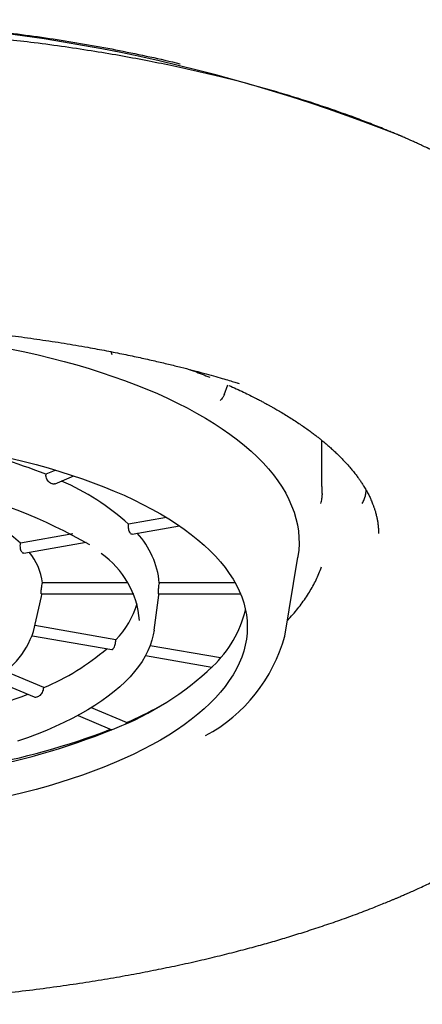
# Model space of a CAD drawing. Header units: millimetres. Extents: x 8 to 1191, y 12 to 1197.
# Tile 43 of 60: x 546.36 to 551.96, y 1108.67 to 1122.35. Entities that reach past the tile are written whole.
import ezdxf

# ---------------------------------------------------------------- set-up
doc = ezdxf.new("R2010")
doc.units = ezdxf.units.MM

msp = doc.modelspace()

# ---------------------------------------------------------------- linework, layer by layer
at = {"color": 7, "linetype": 'Continuous', "lineweight": 30}
for p, q in [((547.648, 1117.691), (547.637, 1117.736)), ((549.207, 1117.139), (549.259, 1117.274)), ((549.396, 1117.3), (549.416, 1117.294)), ((549.416, 1117.294), (549.416, 1117.294)), ((549.21, 1117.147), (549.206, 1117.136)), ((550.565, 1115.865), (550.565, 1116.505)), ((546.864, 1116.09), (546.728, 1116.033)), ((546.728, 1116.033), (546.728, 1116.018)), ((546.855, 1115.9), (547.115, 1116.011)), ((548.405, 1115.431), (547.877, 1115.338)), ((547.926, 1115.2), (548.585, 1115.315)), ((547.101, 1115.203), (546.376, 1115.076)), ((546.419, 1114.936), (547.286, 1115.088)), ((550.05, 1113.784), (550.232, 1114.88)), ((546.677, 1114.509), (546.679, 1114.523)), ((547.868, 1114.523), (546.679, 1114.523)), ((548.304, 1114.523), (548.303, 1114.509)), ((549.361, 1114.523), (548.304, 1114.523)), ((546.663, 1114.369), (547.95, 1114.369)), ((548.295, 1114.369), (549.435, 1114.369)), ((548.297, 1114.35), (548.3, 1114.369)), ((546.556, 1113.847), (546.666, 1114.334)), ((548.232, 1113.868), (548.297, 1114.35)), ((547.701, 1113.733), (546.574, 1113.931)), ((546.54, 1113.789), (547.644, 1113.596)), ((547.663, 1113.606), (547.661, 1113.604)), ((549.155, 1113.479), (548.176, 1113.65)), ((548.113, 1113.514), (549.038, 1113.352)), ((546.698, 1113.067), (546.155, 1113.297)), ((545.987, 1113.182), (546.565, 1112.937)), ((546.696, 1113.053), (546.698, 1113.067)), ((547.848, 1112.581), (547.36, 1112.787)), ((547.175, 1112.68), (547.644, 1112.482)), ((547.846, 1112.57), (547.848, 1112.581))]:
    msp.add_line(p, q, dxfattribs=at)
at = {"color": 7, "linetype": 'Continuous', "lineweight": 30, "flags": 128}
for points in [[(546.248, 1117.773), (546.436, 1117.734), (546.62, 1117.692), (546.802, 1117.648), (546.981, 1117.601), (547.157, 1117.553), (547.328, 1117.502), (547.497, 1117.449), (547.661, 1117.394), (547.822, 1117.337), (547.978, 1117.278), (548.13, 1117.217), (548.278, 1117.154), (548.421, 1117.089), (548.56, 1117.022), (548.694, 1116.954), (548.823, 1116.884), (548.947, 1116.813), (549.066, 1116.74), (549.18, 1116.665), (549.288, 1116.589), (549.391, 1116.512), (549.489, 1116.434), (549.581, 1116.354), (549.667, 1116.273), (549.748, 1116.191), (549.823, 1116.108), (549.892, 1116.025), (549.955, 1115.94), (550.012, 1115.855), (550.063, 1115.769), (550.108, 1115.682), (550.146, 1115.595), (550.179, 1115.508), (550.206, 1115.42), (550.226, 1115.331), (550.24, 1115.243), (550.248, 1115.154), (550.249, 1115.066), (550.245, 1114.977), (550.234, 1114.889), (550.232, 1114.88)], [(546.252, 1116.252), (546.424, 1116.21), (546.594, 1116.167), (546.76, 1116.121), (546.922, 1116.072), (547.081, 1116.022), (547.236, 1115.969), (547.387, 1115.915), (547.534, 1115.858), (547.677, 1115.8), (547.815, 1115.74), (547.949, 1115.677), (548.078, 1115.614), (548.202, 1115.548), (548.322, 1115.481), (548.436, 1115.412), (548.545, 1115.342), (548.649, 1115.27), (548.747, 1115.197), (548.84, 1115.123), (548.928, 1115.048), (549.009, 1114.971), (549.085, 1114.894), (549.156, 1114.815), (549.22, 1114.736), (549.278, 1114.655), (549.331, 1114.574), (549.377, 1114.493), (549.417, 1114.411), (549.452, 1114.328), (549.48, 1114.245), (549.501, 1114.161), (549.517, 1114.078), (549.526, 1113.994), (549.529, 1113.91), (549.526, 1113.826), (549.517, 1113.742), (549.501, 1113.658), (549.48, 1113.575), (549.452, 1113.492), (549.417, 1113.409), (549.377, 1113.327), (549.331, 1113.245), (549.278, 1113.164), (549.22, 1113.084), (549.156, 1113.004), (549.085, 1112.926), (549.009, 1112.848), (548.928, 1112.772), (548.84, 1112.696), (548.747, 1112.622), (548.649, 1112.549), (548.545, 1112.477), (548.436, 1112.407), (548.322, 1112.338), (548.202, 1112.271), (548.078, 1112.206), (547.949, 1112.142), (547.815, 1112.08), (547.677, 1112.02), (547.534, 1111.961), (547.387, 1111.905), (547.236, 1111.85), (547.081, 1111.798), (546.922, 1111.747), (546.76, 1111.699), (546.594, 1111.653), (546.424, 1111.609), (546.252, 1111.567)], [(546.666, 1114.334), (546.672, 1114.363), (546.673, 1114.369)], [(548.232, 1113.868), (548.221, 1113.802), (548.202, 1113.727), (548.177, 1113.653), (548.146, 1113.579), (548.108, 1113.505), (548.065, 1113.432), (548.015, 1113.36), (547.96, 1113.289), (547.898, 1113.218), (547.831, 1113.149), (547.758, 1113.08), (547.679, 1113.013), (547.595, 1112.947), (547.505, 1112.882), (547.41, 1112.819), (547.31, 1112.757), (547.204, 1112.696), (547.094, 1112.637), (546.978, 1112.58), (546.858, 1112.525), (546.734, 1112.471), (546.605, 1112.42), (546.472, 1112.37), (546.334, 1112.322)]]:
    msp.add_lwpolyline(points, dxfattribs=at)
at = {"color": 7, "linetype": 'Continuous', "lineweight": 30}
for centre, radius, start, end in [((543.205, 1099.409), 22.943, 68.3004, 111.7043), ((543.969, 1109.028), 7.529, 68.5022, 78.5507), ((543.575, 1108.444), 7.605, 60.3483, 92.793), ((544.682, 1110.888), 5.448, 66.9588, 67.2216), ((545.617, 1112.856), 3.357, 47.686, 66.6836), ((544.862, 1113.383), 2.271, 48.185, 65.7093), ((546.501, 1113.831), 1.968, 44.3789, 44.4703), ((547.138, 1114.416), 1.172, 5.2604, 42.8307), ((545.444, 1114.009), 1.337, 44.3573, 44.4918), ((545.895, 1114.435), 0.789, 6.3843, 40.6099), ((546.781, 1113.904), 1.252, 4.406, 55.0691), ((546.044, 1114.385), 0.617, 359.3618, 0.6382), ((547.385, 1114.385), 0.909, 359.5664, 0.4336), ((546.831, 1114.584), 1.217, 315.627, 343.4043), ((547.94, 1114.532), 1.611, 313.5138, 346.1936), ((545.427, 1114.228), 1.191, 295.3662, 341.3507), ((547.89, 1114.373), 2.239, 298.2581, 344.7454), ((545.439, 1116.082), 3.267, 292.6637, 310.7914), ((546.154, 1116.423), 4.212, 291.3661, 313.3789), ((547.301, 1115.074), 2.446, 315.5387, 315.6122), ((543.857, 1119.855), 7.363, 280.0831, 290.8476), ((544.606, 1117.701), 5.165, 292.7712, 293.0484), ((545.52, 1117.924), 5.828, 293.5446, 298.6315), ((544.066, 1121.364), 9.576, 279.3878, 292.0813), ((544.094, 1121.589), 9.762, 279.8696, 291.2135), ((545.041, 1118.732), 6.77, 292.8041, 293.0155)]:
    msp.add_arc(centre, radius, start, end, dxfattribs=at)
for points, knots in [([(537.815, 1121.737), (537.824, 1121.74), (537.965, 1121.776), (538.248, 1121.839), (538.664, 1121.927), (539.092, 1122.006), (539.53, 1122.078), (539.978, 1122.142), (540.432, 1122.198), (540.892, 1122.245), (541.353, 1122.284), (541.815, 1122.313), (542.277, 1122.334), (542.74, 1122.347), (543.207, 1122.351), (543.677, 1122.347), (544.149, 1122.334), (544.619, 1122.312), (545.087, 1122.281), (545.548, 1122.242), (546.001, 1122.195), (546.447, 1122.14), (546.887, 1122.077), (547.322, 1122.005), (547.753, 1121.925), (548.176, 1121.836), (548.457, 1121.773), (548.594, 1121.738), (548.597, 1121.737)], [0, 0, 0, 0, 0.002809, 0.0439212, 0.0850335, 0.1261458, 0.1680054, 0.2098651, 0.2517247, 0.2935843, 0.335444, 0.3765562, 0.4176685, 0.4587808, 0.499893, 0.5417527, 0.5836123, 0.625472, 0.6673316, 0.7091912, 0.7503035, 0.7914158, 0.832528, 0.8736403, 0.9154999, 0.9573596, 0.9992192, 1, 1, 1, 1]), ([(555.204, 1116.991), (555.204, 1117.008), (555.204, 1117.043), (555.202, 1117.095), (555.199, 1117.15), (555.194, 1117.21), (555.188, 1117.27), (555.181, 1117.329), (555.171, 1117.389), (555.161, 1117.449), (555.149, 1117.506), (555.137, 1117.559), (555.123, 1117.613), (555.107, 1117.672), (555.088, 1117.736), (555.065, 1117.805), (555.037, 1117.881), (555.005, 1117.962), (554.97, 1118.043), (554.931, 1118.127), (554.888, 1118.21), (554.841, 1118.296), (554.792, 1118.38), (554.743, 1118.458), (554.695, 1118.53), (554.651, 1118.593), (554.608, 1118.652), (554.567, 1118.705), (554.53, 1118.753), (554.496, 1118.795), (554.465, 1118.832), (554.435, 1118.868), (554.403, 1118.905), (554.367, 1118.945), (554.33, 1118.986), (554.291, 1119.029), (554.247, 1119.074), (554.196, 1119.126), (554.136, 1119.185), (554.078, 1119.24), (554.023, 1119.291), (553.975, 1119.335), (553.929, 1119.375), (553.885, 1119.413), (553.847, 1119.445), (553.815, 1119.472), (553.791, 1119.491), (553.77, 1119.509), (553.742, 1119.531), (553.704, 1119.561), (553.654, 1119.601), (553.558, 1119.674), (553.417, 1119.777), (553.237, 1119.899), (553.06, 1120.013), (552.883, 1120.121), (552.695, 1120.23), (552.534, 1120.318), (552.406, 1120.385), (552.316, 1120.431), (552.223, 1120.477), (552.128, 1120.523), (552.04, 1120.565), (551.962, 1120.602), (551.898, 1120.631), (551.843, 1120.656), (551.797, 1120.676), (551.76, 1120.693), (551.729, 1120.706), (551.701, 1120.718), (551.668, 1120.732), (551.627, 1120.75), (551.575, 1120.772), (551.513, 1120.798), (551.435, 1120.83), (551.343, 1120.867), (551.241, 1120.907), (551.137, 1120.947), (550.945, 1121.02), (550.662, 1121.12), (550.318, 1121.233), (550.01, 1121.327), (549.736, 1121.406), (549.452, 1121.483), (549.152, 1121.559), (548.836, 1121.634), (548.504, 1121.707), (548.158, 1121.777), (547.791, 1121.846), (547.402, 1121.911), (546.993, 1121.974), (546.583, 1122.029), (546.176, 1122.076), (545.774, 1122.117), (545.357, 1122.153), (544.924, 1122.184), (544.477, 1122.208), (544.015, 1122.225), (543.574, 1122.234), (543.159, 1122.236), (542.773, 1122.233), (542.389, 1122.225), (542.013, 1122.211), (541.61, 1122.191), (541.185, 1122.163), (540.739, 1122.127), (540.316, 1122.085), (539.914, 1122.039), (539.534, 1121.99), (539.172, 1121.937), (538.827, 1121.882), (538.5, 1121.824), (538.19, 1121.765), (537.887, 1121.703), (537.59, 1121.638), (537.303, 1121.57), (537.036, 1121.503), (536.788, 1121.438), (536.555, 1121.372), (536.329, 1121.306), (536.099, 1121.235), (535.862, 1121.158), (535.619, 1121.075), (535.418, 1121.002), (535.26, 1120.943), (535.149, 1120.9), (535.048, 1120.86), (534.962, 1120.825), (534.896, 1120.798), (534.847, 1120.778), (534.809, 1120.762), (534.768, 1120.744), (534.718, 1120.723), (534.661, 1120.698), (534.595, 1120.669), (534.518, 1120.634), (534.43, 1120.594), (534.334, 1120.549), (534.236, 1120.501), (534.138, 1120.453), (534.016, 1120.391), (533.871, 1120.315), (533.705, 1120.224), (533.543, 1120.131), (533.386, 1120.036), (533.241, 1119.944), (533.11, 1119.858), (532.994, 1119.777), (532.901, 1119.711), (532.83, 1119.657), (532.778, 1119.618), (532.733, 1119.583), (532.699, 1119.556), (532.674, 1119.537), (532.654, 1119.521), (532.632, 1119.503), (532.606, 1119.481), (532.569, 1119.451), (532.523, 1119.412), (532.465, 1119.362), (532.362, 1119.27), (532.219, 1119.135), (532.084, 1118.994), (531.988, 1118.885), (531.928, 1118.814), (531.874, 1118.748), (531.826, 1118.684), (531.781, 1118.624), (531.737, 1118.563), (531.694, 1118.5), (531.65, 1118.432), (531.605, 1118.359), (531.557, 1118.277), (531.509, 1118.188), (531.463, 1118.095), (531.422, 1118.006), (531.387, 1117.92), (531.354, 1117.835), (531.331, 1117.767), (531.315, 1117.717), (531.306, 1117.685), (531.297, 1117.655), (531.289, 1117.627), (531.283, 1117.601), (531.276, 1117.576), (531.27, 1117.551), (531.263, 1117.519), (531.254, 1117.477), (531.243, 1117.423), (531.232, 1117.357), (531.222, 1117.281), (531.213, 1117.194), (531.206, 1117.1), (531.205, 1117.035), (531.205, 1117.002)], [0, 0, 0, 0, 0.002334, 0.005026, 0.008079, 0.011495, 0.015255, 0.018882, 0.02218, 0.026179, 0.029558, 0.032508, 0.035614, 0.038985, 0.042625, 0.046664, 0.051105, 0.05595, 0.060892, 0.065509, 0.07081, 0.075898, 0.081018, 0.086171, 0.090242, 0.09426, 0.097948, 0.101278, 0.104306, 0.106962, 0.109247, 0.1114, 0.113767, 0.116352, 0.119154, 0.121705, 0.124692, 0.128116, 0.131977, 0.136274, 0.139181, 0.142238, 0.145046, 0.147449, 0.149892, 0.1517, 0.152874, 0.153942, 0.155309, 0.15755, 0.160303, 0.163567, 0.173043, 0.182251, 0.190385, 0.198372, 0.206722, 0.215527, 0.219177, 0.222899, 0.226695, 0.230563, 0.234402, 0.237249, 0.23974, 0.241873, 0.243648, 0.245067, 0.246129, 0.247116, 0.248304, 0.249869, 0.251811, 0.254131, 0.256828, 0.260471, 0.26424, 0.267982, 0.2717, 0.284771, 0.297522, 0.306434, 0.315183, 0.324041, 0.333405, 0.343278, 0.353098, 0.363373, 0.374106, 0.385295, 0.396941, 0.409043, 0.41978, 0.430853, 0.442262, 0.454006, 0.466086, 0.478502, 0.491254, 0.501487, 0.511919, 0.522266, 0.532373, 0.54224, 0.554798, 0.566946, 0.578682, 0.589719, 0.600366, 0.610623, 0.620491, 0.629968, 0.639056, 0.647754, 0.657033, 0.665823, 0.674124, 0.681936, 0.689259, 0.696494, 0.704014, 0.71203, 0.720346, 0.728963, 0.73313, 0.737263, 0.740943, 0.744125, 0.746808, 0.748281, 0.749579, 0.751099, 0.752954, 0.755143, 0.757668, 0.760527, 0.764059, 0.767951, 0.771909, 0.775877, 0.779856, 0.78699, 0.794159, 0.801363, 0.808603, 0.815708, 0.821937, 0.827772, 0.833212, 0.836233, 0.839113, 0.841599, 0.843549, 0.844722, 0.845668, 0.846871, 0.848383, 0.850205, 0.853058, 0.856442, 0.860346, 0.871741, 0.883415, 0.888078, 0.892728, 0.896982, 0.900769, 0.904668, 0.908332, 0.912217, 0.916338, 0.920771, 0.925525, 0.931282, 0.936894, 0.942188, 0.947173, 0.952101, 0.957094, 0.958982, 0.960813, 0.962542, 0.964169, 0.965693, 0.967115, 0.968472, 0.97018, 0.972703, 0.975835, 0.979576, 0.983925, 0.988884, 0.994452, 1, 1, 1, 1]), ([(536.993, 1117.294), (537, 1117.296), (537.016, 1117.301), (537.051, 1117.312), (537.105, 1117.328), (537.18, 1117.351), (537.273, 1117.378), (537.387, 1117.41), (537.518, 1117.447), (537.667, 1117.486), (537.834, 1117.529), (538.02, 1117.574), (538.226, 1117.622), (538.454, 1117.672), (538.703, 1117.724), (539.008, 1117.782), (539.363, 1117.844), (539.764, 1117.906), (540.171, 1117.962), (540.583, 1118.01), (541, 1118.051), (541.42, 1118.086), (541.844, 1118.113), (542.27, 1118.132), (542.698, 1118.145), (543.127, 1118.15), (543.556, 1118.147), (543.985, 1118.137), (544.413, 1118.12), (544.839, 1118.096), (545.239, 1118.066), (545.612, 1118.032), (545.96, 1117.995), (546.304, 1117.953), (546.645, 1117.906), (546.98, 1117.855), (547.289, 1117.802), (547.566, 1117.751), (547.809, 1117.703), (548.033, 1117.655), (548.24, 1117.609), (548.429, 1117.565), (548.601, 1117.522), (548.764, 1117.48), (548.916, 1117.44), (549.055, 1117.401), (549.174, 1117.367), (549.272, 1117.338), (549.351, 1117.314), (549.396, 1117.3), (549.416, 1117.294)], [0, 0, 0, 0, 0.0019752, 0.0051184, 0.0104413, 0.0174602, 0.0261778, 0.0365956, 0.0487146, 0.0618391, 0.0765079, 0.0927216, 0.1104803, 0.1297841, 0.1506329, 0.1730022, 0.205058, 0.2371294, 0.269216, 0.3013175, 0.3334337, 0.3655641, 0.3977086, 0.4298667, 0.4620382, 0.4942229, 0.5264203, 0.5586302, 0.5908522, 0.6230861, 0.6553315, 0.6822119, 0.7090999, 0.7359953, 0.762898, 0.7898078, 0.8163438, 0.8377882, 0.8579509, 0.876832, 0.8944313, 0.9107489, 0.925785, 0.9395397, 0.9539681, 0.9666538, 0.9775981, 0.9868023, 0.9942686, 1, 1, 1, 1]), ([(548.734, 1117.488), (548.754, 1117.48), (548.81, 1117.459), (548.901, 1117.424), (548.972, 1117.396), (549.006, 1117.382)], [0, 0, 0, 0, 0.213129, 0.610447, 1, 1, 1, 1]), ([(549.274, 1117.268), (549.308, 1117.253), (549.377, 1117.222), (549.474, 1117.176), (549.563, 1117.132), (549.637, 1117.095), (549.696, 1117.065), (549.743, 1117.04), (549.783, 1117.018), (549.819, 1116.999), (549.856, 1116.978), (549.903, 1116.952), (549.961, 1116.919), (550.03, 1116.878), (550.103, 1116.833), (550.176, 1116.786), (550.246, 1116.74), (550.312, 1116.695), (550.374, 1116.652), (550.429, 1116.611), (550.479, 1116.573), (550.522, 1116.539), (550.563, 1116.507), (550.605, 1116.472), (550.652, 1116.432), (550.702, 1116.388), (550.75, 1116.344), (550.798, 1116.298), (550.848, 1116.247), (550.902, 1116.191), (550.951, 1116.135), (550.995, 1116.083), (551.033, 1116.035), (551.066, 1115.991), (551.095, 1115.95), (551.124, 1115.907), (551.155, 1115.859), (551.187, 1115.804), (551.212, 1115.758), (551.23, 1115.721), (551.243, 1115.693), (551.255, 1115.665), (551.267, 1115.637), (551.276, 1115.614), (551.283, 1115.595), (551.289, 1115.579), (551.294, 1115.563), (551.3, 1115.545), (551.307, 1115.525), (551.316, 1115.492), (551.327, 1115.45), (551.336, 1115.404), (551.343, 1115.367), (551.347, 1115.337), (551.349, 1115.314), (551.351, 1115.291), (551.353, 1115.266), (551.354, 1115.237), (551.354, 1115.218), (551.354, 1115.208)], [0, 0, 0, 0, 0.0237348, 0.0485129, 0.0706518, 0.090153, 0.1040894, 0.1162773, 0.1267174, 0.1354765, 0.1451121, 0.1569341, 0.1736719, 0.1934414, 0.2157476, 0.237872, 0.2598315, 0.2811688, 0.3018845, 0.3216964, 0.3394502, 0.3550257, 0.3688608, 0.3846483, 0.403266, 0.4242957, 0.4447128, 0.4639132, 0.4880246, 0.5141029, 0.5416409, 0.5651722, 0.5874601, 0.6077632, 0.6262227, 0.6460065, 0.66791, 0.6957618, 0.7238255, 0.73592, 0.7494639, 0.7644128, 0.7783683, 0.7901625, 0.7994884, 0.806621, 0.8143563, 0.8234264, 0.8338307, 0.8455683, 0.8732191, 0.8974859, 0.9204492, 0.9296323, 0.9391949, 0.9508374, 0.9648489, 0.9812352, 1, 1, 1, 1]), ([(549.209, 1117.133), (549.203, 1117.122), (549.19, 1117.095), (549.165, 1117.071), (549.151, 1117.057)], [0, 0, 0, 0, 0.413538, 1, 1, 1, 1]), ([(546.792, 1115.911), (546.784, 1115.916), (546.768, 1115.924), (546.748, 1115.949), (546.734, 1115.98), (546.729, 1116.004), (546.728, 1116.016), (546.728, 1116.018)], [0, 0, 0, 0, 0.240268, 0.480522, 0.721227, 0.963131, 1, 1, 1, 1]), ([(546.854, 1115.902), (546.85, 1115.9), (546.839, 1115.895), (546.824, 1115.897), (546.816, 1115.901), (546.815, 1115.901)], [0, 0, 0, 0, 0.3506137, 0.9275919, 1, 1, 1, 1]), ([(550.565, 1115.865), (550.565, 1115.85), (550.566, 1115.82), (550.567, 1115.78), (550.569, 1115.755), (550.569, 1115.745)], [0, 0, 0, 0, 0.38413, 0.779414, 1, 1, 1, 1]), ([(550.551, 1115.627), (550.558, 1115.65), (550.57, 1115.688), (550.569, 1115.729), (550.569, 1115.745)], [0, 0, 0, 0, 0.586462, 1, 1, 1, 1]), ([(551.164, 1115.71), (551.165, 1115.713), (551.173, 1115.734), (551.18, 1115.768), (551.182, 1115.799), (551.182, 1115.811)], [0, 0, 0, 0, 0.082113, 0.658665, 1, 1, 1, 1]), ([(551.126, 1115.626), (551.132, 1115.635), (551.148, 1115.662), (551.158, 1115.692), (551.165, 1115.711)], [0, 0, 0, 0, 0.353068, 1, 1, 1, 1]), ([(547.905, 1115.21), (547.901, 1115.215), (547.893, 1115.226), (547.883, 1115.253), (547.877, 1115.285), (547.875, 1115.315), (547.877, 1115.332), (547.877, 1115.338)], [0, 0, 0, 0, 0.217145, 0.434275, 0.651848, 0.870527, 1, 1, 1, 1]), ([(547.926, 1115.201), (547.922, 1115.2), (547.916, 1115.2), (547.91, 1115.205), (547.907, 1115.207)], [0, 0, 0, 0, 0.599563, 1, 1, 1, 1]), ([(546.397, 1114.946), (546.393, 1114.951), (546.385, 1114.962), (546.376, 1114.989), (546.372, 1115.021), (546.372, 1115.051), (546.375, 1115.069), (546.376, 1115.076)], [0, 0, 0, 0, 0.214252, 0.428461, 0.643935, 0.862532, 1, 1, 1, 1]), ([(546.419, 1114.937), (546.414, 1114.936), (546.408, 1114.936), (546.402, 1114.941), (546.4, 1114.943)], [0, 0, 0, 0, 0.620795, 1, 1, 1, 1]), ([(550.086, 1114), (550.1, 1114.014), (550.139, 1114.055), (550.198, 1114.124), (550.263, 1114.206), (550.324, 1114.289), (550.38, 1114.373), (550.431, 1114.458), (550.477, 1114.544), (550.517, 1114.631), (550.545, 1114.698), (550.558, 1114.736), (550.561, 1114.745)], [0, 0, 0, 0, 0.061469, 0.175224, 0.288847, 0.40231, 0.515586, 0.628656, 0.741511, 0.854153, 0.966605, 1, 1, 1, 1]), ([(546.662, 1114.392), (546.662, 1114.398), (546.662, 1114.409), (546.665, 1114.437), (546.669, 1114.469), (546.674, 1114.494), (546.676, 1114.507), (546.677, 1114.509)], [0, 0, 0, 0, 0.237196, 0.474349, 0.712808, 0.954665, 1, 1, 1, 1]), ([(548.294, 1114.392), (548.294, 1114.398), (548.294, 1114.41), (548.296, 1114.438), (548.298, 1114.47), (548.301, 1114.495), (548.302, 1114.507), (548.303, 1114.509)], [0, 0, 0, 0, 0.240268, 0.480522, 0.721227, 0.963131, 1, 1, 1, 1]), ([(546.663, 1114.37), (546.663, 1114.37), (546.662, 1114.368), (546.662, 1114.374), (546.662, 1114.379)], [0, 0, 0, 0, 0.146481, 1, 1, 1, 1]), ([(548.295, 1114.37), (548.295, 1114.37), (548.294, 1114.368), (548.294, 1114.373), (548.294, 1114.378), (548.294, 1114.379)], [0, 0, 0, 0, 0.131372, 0.903146, 1, 1, 1, 1]), ([(531.204, 1113.91), (531.205, 1113.893), (531.205, 1113.858), (531.207, 1113.806), (531.21, 1113.75), (531.215, 1113.691), (531.221, 1113.631), (531.228, 1113.572), (531.238, 1113.511), (531.248, 1113.452), (531.26, 1113.394), (531.272, 1113.341), (531.286, 1113.288), (531.302, 1113.229), (531.321, 1113.165), (531.344, 1113.095), (531.371, 1113.019), (531.404, 1112.939), (531.439, 1112.857), (531.478, 1112.774), (531.521, 1112.691), (531.568, 1112.605), (531.617, 1112.521), (531.666, 1112.443), (531.714, 1112.371), (531.758, 1112.308), (531.801, 1112.249), (531.842, 1112.195), (531.879, 1112.148), (531.913, 1112.106), (531.944, 1112.068), (531.974, 1112.033), (532.006, 1111.996), (532.041, 1111.956), (532.079, 1111.915), (532.118, 1111.872), (532.162, 1111.826), (532.213, 1111.774), (532.272, 1111.716), (532.331, 1111.661), (532.386, 1111.61), (532.434, 1111.566), (532.48, 1111.526), (532.524, 1111.488), (532.562, 1111.456), (532.594, 1111.429), (532.618, 1111.41), (532.639, 1111.392), (532.667, 1111.37), (532.705, 1111.339), (532.755, 1111.3), (532.851, 1111.227), (532.992, 1111.124), (533.172, 1111.001), (533.349, 1110.888), (533.526, 1110.78), (533.714, 1110.671), (533.875, 1110.583), (534.003, 1110.516), (534.093, 1110.47), (534.186, 1110.424), (534.281, 1110.377), (534.369, 1110.335), (534.447, 1110.299), (534.511, 1110.27), (534.566, 1110.245), (534.612, 1110.224), (534.649, 1110.208), (534.68, 1110.195), (534.708, 1110.183), (534.741, 1110.168), (534.782, 1110.151), (534.834, 1110.129), (534.896, 1110.103), (534.974, 1110.071), (535.066, 1110.034), (535.168, 1109.993), (535.272, 1109.953), (535.464, 1109.881), (535.747, 1109.78), (536.091, 1109.668), (536.399, 1109.574), (536.673, 1109.495), (536.956, 1109.418), (537.257, 1109.342), (537.573, 1109.267), (537.905, 1109.194), (538.251, 1109.123), (538.618, 1109.055), (539.007, 1108.989), (539.416, 1108.927), (539.826, 1108.872), (540.232, 1108.824), (540.635, 1108.783), (541.052, 1108.747), (541.485, 1108.717), (541.932, 1108.693), (542.394, 1108.676), (542.834, 1108.667), (543.25, 1108.664), (543.636, 1108.668), (544.02, 1108.676), (544.396, 1108.69), (544.799, 1108.71), (545.224, 1108.737), (545.67, 1108.774), (546.093, 1108.815), (546.495, 1108.861), (546.875, 1108.911), (547.237, 1108.964), (547.582, 1109.019), (547.909, 1109.077), (548.219, 1109.136), (548.522, 1109.198), (548.818, 1109.263), (549.106, 1109.331), (549.373, 1109.398), (549.621, 1109.463), (549.854, 1109.528), (550.08, 1109.595), (550.31, 1109.666), (550.547, 1109.743), (550.79, 1109.826), (550.991, 1109.898), (551.149, 1109.958), (551.26, 1110.001), (551.361, 1110.041), (551.447, 1110.076), (551.513, 1110.103), (551.562, 1110.123), (551.6, 1110.139), (551.641, 1110.157), (551.691, 1110.178), (551.748, 1110.203), (551.814, 1110.232), (551.891, 1110.267), (551.979, 1110.307), (552.075, 1110.352), (552.173, 1110.399), (552.271, 1110.448), (552.393, 1110.509), (552.538, 1110.585), (552.704, 1110.677), (552.866, 1110.77), (553.023, 1110.864), (553.168, 1110.956), (553.299, 1111.043), (553.415, 1111.124), (553.507, 1111.19), (553.579, 1111.243), (553.631, 1111.283), (553.676, 1111.318), (553.71, 1111.344), (553.735, 1111.364), (553.755, 1111.38), (553.777, 1111.398), (553.803, 1111.419), (553.84, 1111.449), (553.886, 1111.489), (553.944, 1111.538), (554.047, 1111.631), (554.19, 1111.766), (554.325, 1111.907), (554.421, 1112.016), (554.481, 1112.087), (554.534, 1112.153), (554.583, 1112.216), (554.628, 1112.277), (554.672, 1112.338), (554.715, 1112.401), (554.759, 1112.469), (554.804, 1112.541), (554.852, 1112.623), (554.9, 1112.713), (554.946, 1112.806), (554.987, 1112.895), (555.022, 1112.98), (555.055, 1113.065), (555.078, 1113.133), (555.094, 1113.184), (555.103, 1113.216), (555.112, 1113.246), (555.12, 1113.274), (555.126, 1113.3), (555.133, 1113.325), (555.139, 1113.35), (555.146, 1113.382), (555.155, 1113.424), (555.166, 1113.478), (555.177, 1113.543), (555.187, 1113.619), (555.196, 1113.706), (555.203, 1113.804), (555.204, 1113.873), (555.204, 1113.91)], [0, 0, 0, 0, 0.0023329, 0.0050229, 0.0080738, 0.0114881, 0.0152459, 0.0188701, 0.0221662, 0.0261629, 0.0295395, 0.0324875, 0.0355913, 0.0389609, 0.0425981, 0.0466342, 0.0510733, 0.0559149, 0.0608536, 0.0654677, 0.0707651, 0.0758502, 0.0809675, 0.0861169, 0.0901854, 0.0942012, 0.0978864, 0.1012138, 0.1042405, 0.1068952, 0.1091779, 0.1113297, 0.1136958, 0.1162788, 0.1190792, 0.1216281, 0.1246137, 0.1280358, 0.1318941, 0.1361884, 0.1390935, 0.1421486, 0.1449546, 0.1473565, 0.1497982, 0.1516045, 0.1527779, 0.1538454, 0.1552113, 0.157451, 0.1602021, 0.1634644, 0.1729345, 0.1821363, 0.1902654, 0.1982471, 0.2065915, 0.2153913, 0.2190387, 0.2227589, 0.2265519, 0.2304176, 0.2342544, 0.2371001, 0.2395888, 0.2417204, 0.2434951, 0.2449129, 0.245974, 0.2469608, 0.2481476, 0.2497116, 0.2516527, 0.2539709, 0.256666, 0.2603075, 0.2640733, 0.2678139, 0.2715292, 0.2845922, 0.2973348, 0.306241, 0.3149843, 0.3238369, 0.3331952, 0.3430623, 0.3528754, 0.3631447, 0.3738704, 0.3850525, 0.3966909, 0.4087857, 0.4195161, 0.430582, 0.4419834, 0.4537203, 0.4657927, 0.4782008, 0.4909447, 0.501171, 0.5115972, 0.5219373, 0.5320377, 0.5418986, 0.5544492, 0.566589, 0.5783182, 0.589348, 0.5999883, 0.610239, 0.6201002, 0.6295718, 0.638654, 0.6473466, 0.6566197, 0.6654042, 0.6737, 0.681507, 0.6888253, 0.6960558, 0.7035706, 0.7115818, 0.719893, 0.7285046, 0.7326687, 0.7367987, 0.7404766, 0.7436565, 0.7463384, 0.7478102, 0.7491074, 0.7506266, 0.7524803, 0.7546684, 0.757191, 0.7600484, 0.7635781, 0.7674681, 0.7714229, 0.7753888, 0.7793658, 0.7864948, 0.7936592, 0.8008591, 0.8080943, 0.8151945, 0.8214196, 0.8272508, 0.8326877, 0.8357069, 0.8385846, 0.8410697, 0.843018, 0.8441901, 0.8451357, 0.846338, 0.8478493, 0.8496697, 0.852521, 0.8559027, 0.8598044, 0.8711925, 0.882859, 0.8875188, 0.8921658, 0.8964179, 0.9002027, 0.9040986, 0.9077606, 0.9116431, 0.9157616, 0.9201912, 0.9249425, 0.9306961, 0.9363044, 0.9415955, 0.9465771, 0.9515021, 0.9564917, 0.958379, 0.9602088, 0.9619365, 0.963562, 0.9650854, 0.9665065, 0.9678629, 0.96957, 0.9720913, 0.9752209, 0.9789592, 0.9833062, 0.988262, 0.9938267, 1, 1, 1, 1]), ([(547.663, 1113.606), (547.668, 1113.612), (547.676, 1113.622), (547.687, 1113.65), (547.696, 1113.682), (547.7, 1113.711), (547.7, 1113.727), (547.701, 1113.733)], [0, 0, 0, 0, 0.218714, 0.437426, 0.656169, 0.874931, 1, 1, 1, 1]), ([(547.644, 1113.597), (547.647, 1113.597), (547.653, 1113.596), (547.659, 1113.602), (547.661, 1113.604)], [0, 0, 0, 0, 0.588131, 1, 1, 1, 1]), ([(546.628, 1112.948), (546.636, 1112.953), (546.651, 1112.962), (546.672, 1112.986), (546.688, 1113.016), (546.695, 1113.04), (546.696, 1113.052), (546.696, 1113.053)], [0, 0, 0, 0, 0.241936, 0.48387, 0.725842, 0.967828, 1, 1, 1, 1]), ([(546.566, 1112.939), (546.57, 1112.937), (546.581, 1112.932), (546.595, 1112.935), (546.604, 1112.938), (546.605, 1112.939)], [0, 0, 0, 0, 0.34476, 0.9231316, 1, 1, 1, 1])]:
    msp.add_open_spline(points, degree=3, knots=knots, dxfattribs=at)

doc.saveas('drawing.dxf')
